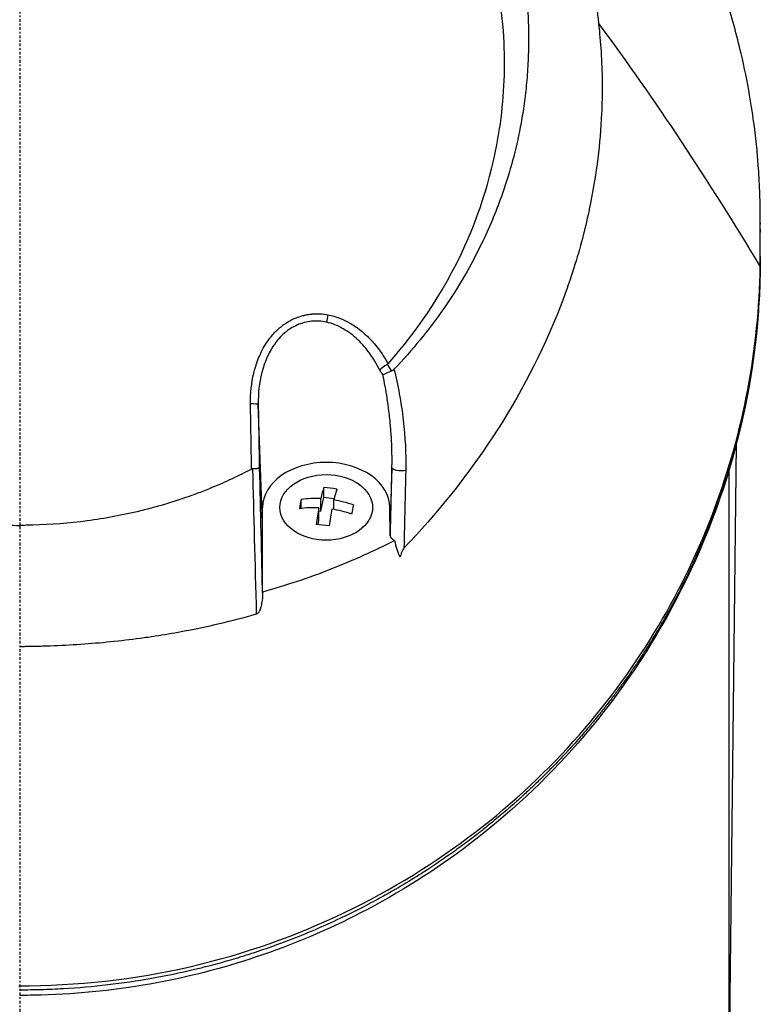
# Model space of a CAD drawing. Header units: millimetres. Extents: x 0 to 4378, y 0 to 2397.
# Tile 244 of 256: x 2251 to 2292, y 1716 to 1770. Entities that reach past the tile are written whole.
import ezdxf

# ---------------------------------------------------------------- set-up
doc = ezdxf.new("R2010")
doc.units = ezdxf.units.MM
doc.header["$LTSCALE"] = 0.2
doc.linetypes.add('CENTER2', pattern=[1.125, 0.75, -0.125, 0.125, -0.125])
doc.layers.add('02_Center Line', color=1, linetype='CENTER2')

# ---------------------------------------------------------------- blocks, each defined once
blk = doc.blocks.new('A$Ccbb9c741')
for p, q in [((32.394, 1269.502), (32.394, 1269.504)), ((33.394, 1268.117), (33.394, 1268.114)), ((33.406, 1268.097), (33.406, 1268.099)), ((40.73, 1259.289), (40.73, 1259.45)), ((40.73, 1259.221), (40.73, 1259.383)), ((39.429, 1259.011), (39.429, 1259.007)), ((39.479, 1258.927), (39.479, 1258.931)), ((40.73, 1258.948), (40.73, 1258.787)), ((40.73, 1257.454), (40.73, 1257.616)), ((15.474, 1253.758), (15.474, 1253.758)), ((20.033, 1250.64), (20.033, 1250.64)), ((13.358, 1242.796), (13.117, 1249.307)), ((13.118, 1249.227), (13.118, 1249.227)), ((13.122, 1249.079), (13.122, 1249.079)), ((21.17, 1247.658), (21.17, 1247.657)), ((39.006, 1210), (39.421, 1247.149)), ((39.422, 1247.216), (39.422, 1247.216)), ((20.476, 1246.37), (20.476, 1246.37)), ((20.47, 1245.812), (20.364, 1242.957)), ((39, 1245.654), (39, 1210)), ((16.72, 1244.203), (16.72, 1244.73)), ((15.485, 1243.589), (15.485, 1244.082)), ((16.561, 1243.442), (16.72, 1244.203)), ((16.561, 1243.442), (16.561, 1244.129)), ((16.72, 1244.203), (17.299, 1244.143)), ((17.278, 1243.529), (17.278, 1244.054)), ((13.358, 1239.008), (13.358, 1243.644)), ((16.455, 1242.935), (16.455, 1243.622)), ((16.455, 1243.454), (16.561, 1243.442)), ((20.371, 1242.15), (20.358, 1243.644)), ((20.358, 1243.644), (20.358, 1243.644)), ((16.405, 1242.696), (16.455, 1242.935))]:
    blk.add_line(p, q)
for centre, radius, start, end in [((0, 1258.5), 24.151, 331.4436, 331.4456), ((14.626, 1244.859), 1.808, 148.7882, 148.789), ((14.626, 1244.859), 1.808, 143.3744, 143.3753), ((12.789, 1241.217), 1.5, 85.8162, 85.8182), ((12.789, 1241.217), 1.25, 84.671, 84.6743), ((12.789, 1241.217), 1.25, 278.3542, 278.3654), ((12.789, 1241.217), 1.5, 277.2104, 277.2198)]:
    blk.add_arc(centre, radius, start, end)
for centre, major_axis, ratio, start_param, end_param in [((39.723, 1256.623), (1, -0.019), 0.706618, 0.000005, 0.013285), ((16.874, 1254.176), (0.095, 0.491), 0.171719, 3.969202, 4.870509), ((16.573, 1248.936), (3.864, 0.903), 0.946375, 0.322049, 0.400761), ((17.668, 1249.226), (-0.954, 3.618), 0.893968, 5.025492, 5.142617), ((12.617, 1249.298), (0.5, 0.009), 0.072072, 0.018568, 1.420082), ((21.932, 1220.517), (-7.363, 286.577), 0.028375, 1.481634, 1.506569), ((16.508, 1240.7), (-0.469, -4.481), 0.103474, 3.604702, 3.851849), ((17.079, 1241.677), (-4.19, 0.877), 0.699495, 4.772906, 4.942477), ((17.225, 1240.625), (0.469, 4.481), 0.103474, 0.463109, 0.710256), ((15.432, 1240.813), (-0.445, -4.257), 0.103474, 3.847617, 4.017188), ((16.919, 1240.916), (-4.41, 0.922), 0.699495, 4.938245, 5.185392), ((16.919, 1240.916), (-4.41, 0.922), 0.699495, 4.529991, 4.777138), ((16.813, 1240.409), (4.41, -0.922), 0.699495, 1.796653, 2.0438), ((16.508, 1240.7), (-0.469, -4.481), 0.103474, 4.012956, 4.260103), ((17.225, 1240.625), (0.469, 4.481), 0.103474, 0.871363, 1.11851), ((16.813, 1240.409), (4.41, -0.922), 0.699495, 1.388399, 1.635545), ((18.301, 1240.513), (0.445, 4.257), 0.103474, 0.706024, 0.875595), ((16.654, 1239.648), (4.19, -0.877), 0.699495, 1.631313, 1.800885), ((12.871, 1239.011), (0.487, -0.01), 0.816195, 6.243151, 6.299832)]:
    blk.add_ellipse(centre, major_axis=major_axis, ratio=ratio, start_param=start_param, end_param=end_param)
blk.add_ellipse((16.856, 1243.644), major_axis=(2.55, 0), ratio=0.707097)
for points, knots in [([(3.067, 1298.686), (3.505, 1298.636), (3.941, 1298.576), (4.374, 1298.508), (4.856, 1298.431), (5.334, 1298.343), (5.81, 1298.244), (6.287, 1298.146), (6.761, 1298.036), (7.232, 1297.917), (7.704, 1297.797), (8.173, 1297.668), (8.639, 1297.528), (9.57, 1297.25), (10.488, 1296.931), (11.394, 1296.573), (12.144, 1296.276), (12.885, 1295.952), (13.617, 1295.601), (13.763, 1295.53), (13.909, 1295.459), (14.054, 1295.387), (14.926, 1294.952), (15.776, 1294.482), (16.601, 1293.978), (17.43, 1293.472), (18.235, 1292.931), (19.015, 1292.356), (19.795, 1291.782), (20.549, 1291.173), (21.276, 1290.531), (21.713, 1290.145), (22.139, 1289.748), (22.556, 1289.339), (22.832, 1289.068), (23.102, 1288.792), (23.366, 1288.513), (24.036, 1287.806), (24.669, 1287.073), (25.267, 1286.315), (25.868, 1285.553), (26.433, 1284.765), (26.961, 1283.952), (27.489, 1283.139), (27.98, 1282.301), (28.433, 1281.439), (28.584, 1281.152), (28.73, 1280.862), (28.873, 1280.569), (29.59, 1279.094), (30.182, 1277.581), (30.653, 1276.036), (30.94, 1275.098), (31.182, 1274.146), (31.379, 1273.183), (31.428, 1272.942), (31.474, 1272.7), (31.518, 1272.458), (31.529, 1272.397), (31.539, 1272.337), (31.55, 1272.276), (31.561, 1272.215), (31.571, 1272.154), (31.581, 1272.094), (31.602, 1271.972), (31.622, 1271.851), (31.641, 1271.729), (31.66, 1271.607), (31.679, 1271.485), (31.697, 1271.363), (31.714, 1271.24), (31.732, 1271.118), (31.748, 1270.996), (31.765, 1270.873), (31.781, 1270.75), (31.796, 1270.627), (31.812, 1270.505), (31.826, 1270.382), (31.839, 1270.258)], [0, 0, 0, 0, 0.0296065, 0.0296065, 0.0296065, 0.0625552, 0.0625552, 0.0625552, 0.0956223, 0.0956223, 0.0956223, 0.1287583, 0.1287583, 0.1287583, 0.1950345, 0.1950345, 0.1950345, 0.25, 0.25, 0.25, 0.2609996, 0.2609996, 0.2609996, 0.3271356, 0.3271356, 0.3271356, 0.3936018, 0.3936018, 0.3936018, 0.4600955, 0.4600955, 0.4600955, 0.5, 0.5, 0.5, 0.5264171, 0.5264171, 0.5264171, 0.593228, 0.593228, 0.593228, 0.6604161, 0.6604161, 0.6604161, 0.7276097, 0.7276097, 0.7276097, 0.75, 0.75, 0.75, 0.8628411, 0.8628411, 0.8628411, 0.9313886, 0.9313886, 0.9313886, 0.9485533, 0.9485533, 0.9485533, 0.9528443, 0.9528443, 0.9528443, 0.957135, 0.957135, 0.957135, 0.9657149, 0.9657149, 0.9657149, 0.9742923, 0.9742923, 0.9742923, 0.9828662, 0.9828662, 0.9828662, 0.9914358, 0.9914358, 0.9914358, 0.999992, 0.999992, 0.999992, 0.999992]), ([(40.73, 1259.383), (40.73, 1259.428), (40.73, 1259.474), (40.73, 1259.567), (40.729, 1259.611), (40.729, 1259.749), (40.728, 1259.841), (40.725, 1260.116), (40.722, 1260.299), (40.714, 1260.604), (40.711, 1260.726), (40.69, 1261.336), (40.664, 1261.824), (40.607, 1262.638), (40.58, 1262.963), (40.507, 1263.721), (40.459, 1264.154), (40.329, 1265.163), (40.243, 1265.739), (40.01, 1267.08), (39.855, 1267.844), (39.439, 1269.621), (39.16, 1270.632), (38.657, 1272.209), (38.461, 1272.781), (38.01, 1274.001), (37.752, 1274.648), (37.328, 1275.634), (37.175, 1275.976), (36.656, 1277.094), (36.268, 1277.866), (35.376, 1279.505), (34.863, 1280.369), (33.684, 1282.193), (33.005, 1283.151), (31.886, 1284.589), (31.482, 1285.083), (30.276, 1286.489), (29.436, 1287.386), (27.704, 1289.067), (26.82, 1289.855), (25.07, 1291.278), (24.217, 1291.919), (22.547, 1293.071), (21.739, 1293.588), (19.44, 1294.945), (17.891, 1295.735), (15.433, 1296.791), (14.585, 1297.122), (13.718, 1297.428)], [-7.729592, -7.729592, -7.729592, -7.729592, -7.71044, -7.71044, -7.69072, -7.69072, -7.65201, -7.65201, -7.574312, -7.574312, -7.522506, -7.522506, -7.315221, -7.315221, -7.177151, -7.177151, -6.993063, -6.993063, -6.7477, -6.7477, -6.420577, -6.420577, -5.984557, -5.984557, -5.735856, -5.735856, -5.451942, -5.451942, -5.300422, -5.300422, -4.9539, -4.9539, -4.557704, -4.557704, -4.105179, -4.105179, -3.863816, -3.863816, -3.40942, -3.40942, -2.98401, -2.98401, -2.611687, -2.611687, -2.28576, -2.28576, -1.715015, -1.715015, -1.424263, -1.424263, -1.424263, -1.424263]), ([(3.067, 1295.909), (4.126, 1295.796), (5.172, 1295.626), (7.244, 1295.172), (8.265, 1294.888), (9.932, 1294.326), (10.592, 1294.077), (11.611, 1293.648), (11.978, 1293.485), (15.251, 1291.945), (17.895, 1290.104), (20.291, 1287.733), (20.433, 1287.589), (20.871, 1287.135), (21.175, 1286.807), (21.75, 1286.151), (22.029, 1285.816), (22.564, 1285.144), (22.824, 1284.8), (23.331, 1284.095), (23.576, 1283.737), (24.29, 1282.634), (24.73, 1281.873), (25.53, 1280.318), (25.889, 1279.524), (26.36, 1278.326), (26.504, 1277.933), (27.199, 1275.878), (27.591, 1274.169), (27.854, 1271.995), (27.895, 1271.564), (27.955, 1270.701), (27.974, 1270.266), (27.989, 1269.397), (27.986, 1268.966), (27.958, 1268.122), (27.934, 1267.707), (27.885, 1267.099), (27.867, 1266.903), (27.807, 1266.33), (27.758, 1265.948), (27.651, 1265.23), (27.593, 1264.892), (27.294, 1263.327), (26.967, 1262.11), (26.236, 1260.019), (25.874, 1259.141), (24.852, 1256.998), (24.133, 1255.757), (22.908, 1253.989), (22.475, 1253.415), (21.564, 1252.304), (21.084, 1251.763), (20.582, 1251.244)], [0.000005, 0.000005, 0.000005, 0.000005, 0.319511, 0.319511, 0.639479, 0.639479, 0.852403, 0.852403, 0.973891, 0.973891, 1.947625, 1.947625, 2.010365, 2.010365, 2.139691, 2.139691, 2.265575, 2.265575, 2.393345, 2.393345, 2.521559, 2.521559, 2.781941, 2.781941, 3.041001, 3.041001, 3.166048, 3.166048, 3.692233, 3.692233, 3.821507, 3.821507, 3.951206, 3.951206, 4.07808, 4.07808, 4.201324, 4.201324, 4.258471, 4.258471, 4.368502, 4.368502, 4.468635, 4.468635, 4.831764, 4.831764, 5.102761, 5.102761, 5.508805, 5.508805, 5.711646, 5.711646, 5.914059, 5.914059, 5.914059, 5.914059]), ([(0.009, 1293.502), (-1.128, 1293.502), (-2.276, 1293.415), (-4.534, 1293.114), (-5.688, 1292.888), (-8.127, 1292.253), (-9.404, 1291.822), (-13.452, 1290.124), (-16.034, 1288.505), (-20.77, 1284.277), (-22.793, 1281.617), (-25.516, 1276.011), (-26.47, 1272.841), (-26.709, 1267.647), (-26.63, 1266.058), (-26.035, 1262.118), (-25.328, 1259.81), (-22.925, 1254.737), (-21.315, 1252.74), (-20.252, 1251.548)], [-3.557548, -3.557548, -3.557548, -3.557548, -3.349945, -3.349945, -3.131371, -3.131371, -2.88131, -2.88131, -2.314192, -2.314192, -1.681115, -1.681115, -1.111984, -1.111984, -0.864569, -0.864569, -0.492008, -0.492008, -0.000015, -0.000015, -0.000015, -0.000015]), ([(20.254, 1251.548), (21.316, 1252.738), (22.924, 1254.734), (25.326, 1259.801), (26.033, 1262.106), (26.63, 1266.042), (26.71, 1267.629), (26.475, 1272.82), (25.525, 1275.991), (22.805, 1281.601), (20.784, 1284.263), (16.051, 1288.493), (13.47, 1290.115), (9.424, 1291.815), (8.146, 1292.247), (5.708, 1292.884), (4.554, 1293.111), (2.295, 1293.414), (1.147, 1293.501), (0.009, 1293.502)], [-5.847616, -5.847616, -5.847616, -5.847616, -5.038817, -5.038817, -4.426364, -4.426364, -4.019655, -4.019655, -3.083823, -3.083823, -2.043533, -2.043533, -1.111663, -1.111663, -0.700523, -0.700523, -0.341482, -0.341482, 0, 0, 0, 0]), ([(31.839, 1270.258), (31.944, 1269.228), (32.024, 1268.207), (32.034, 1266.858), (32.034, 1266.703), (32.03, 1266.135), (32.018, 1265.721), (31.923, 1263.655), (31.72, 1262.012), (31.35, 1260.162), (31.305, 1259.946), (31.148, 1259.235), (31.028, 1258.745), (30.747, 1257.697), (30.583, 1257.144), (30.201, 1255.963), (29.979, 1255.339), (27.766, 1249.621), (24.676, 1245.093), (21.13, 1241.405)], [0.000234, 0.000234, 0.000234, 0.000234, 0.319634, 0.319634, 0.361124, 0.361124, 0.471797, 0.471797, 0.914416, 0.914416, 0.9732, 0.9732, 1.107816, 1.107816, 1.261595, 1.261595, 1.436675, 1.436675, 2.883412, 2.883412, 2.883412, 2.883412]), ([(40.73, 1258.948), (40.73, 1259.004), (40.73, 1259.06), (40.73, 1259.115), (40.73, 1259.19), (40.73, 1259.264), (40.73, 1259.339), (40.73, 1259.353), (40.73, 1259.368), (40.73, 1259.383)], [0, 0, 0, 0, 0.3844855, 0.3844855, 0.3844855, 0.8996816, 0.8996816, 0.8996816, 1, 1, 1, 1]), ([(40.725, 1256.879), (40.73, 1257.236), (40.73, 1257.656), (40.729, 1258.312), (40.73, 1258.511), (40.73, 1258.948)], [-0.3053506, -0.3053506, -0.3053506, -0.3053506, -0.1855765, -0.1855765, 0, 0, 0, 0]), ([(40.729, 1257.978), (40.729, 1258.1), (40.729, 1258.223), (40.73, 1258.493), (40.73, 1258.64), (40.73, 1258.787)], [0.3793787, 0.3793787, 0.3793787, 0.3793787, 0.6621397, 0.6621397, 1, 1, 1, 1]), ([(40.73, 1257.454), (40.73, 1257.319), (40.729, 1257.184), (40.728, 1257.048), (40.728, 1256.904), (40.726, 1256.759), (40.723, 1256.614)], [0.0330613, 0.0330613, 0.0330613, 0.0330613, 0.5016036, 0.5016036, 0.5016036, 1, 1, 1, 1]), ([(-0.057, 1217.329), (3.152, 1217.331), (6.318, 1217.681), (12.4, 1219.085), (15.238, 1220.101), (20.492, 1222.622), (22.9, 1224.127), (27.174, 1227.408), (29.084, 1229.208), (34.125, 1234.952), (36.565, 1239.174), (39.821, 1247.864), (40.654, 1252.364), (40.725, 1256.879)], [0, 0, 0, 0, 0.125, 0.125, 0.25, 0.25, 0.375, 0.375, 0.5, 0.5, 0.75, 0.75, 1, 1, 1, 1]), ([(40.723, 1256.614), (40.712, 1256.034), (40.689, 1255.455), (40.653, 1254.875), (40.581, 1253.717), (40.458, 1252.56), (40.285, 1251.407), (40.111, 1250.254), (39.886, 1249.105), (39.61, 1247.962), (39.333, 1246.819), (39.005, 1245.682), (38.623, 1244.554), (38.505, 1244.206), (38.383, 1243.859), (38.255, 1243.513), (37.968, 1242.737), (37.656, 1241.966), (37.318, 1241.2), (36.829, 1240.094), (36.286, 1239), (35.684, 1237.918), (35.554, 1237.684), (35.421, 1237.451), (35.285, 1237.218), (35.265, 1237.183), (35.244, 1237.147), (35.223, 1237.112), (35.066, 1236.844), (34.905, 1236.577), (34.741, 1236.312), (34.613, 1236.104), (34.482, 1235.898), (34.35, 1235.692), (34.188, 1235.439), (34.022, 1235.188), (33.852, 1234.937), (33.808, 1234.872), (33.757, 1234.796), (33.712, 1234.731), (33.671, 1234.671), (33.635, 1234.62), (33.619, 1234.596), (33.584, 1234.546), (33.531, 1234.469), (33.458, 1234.365), (33.385, 1234.261), (33.292, 1234.13), (33.179, 1233.974), (33.174, 1233.967), (33.168, 1233.959), (33.163, 1233.952), (33.111, 1233.88), (33.054, 1233.802), (32.993, 1233.719), (32.926, 1233.627), (32.841, 1233.514), (32.789, 1233.444), (32.722, 1233.354), (32.656, 1233.267), (32.592, 1233.182), (32.457, 1233.004), (32.328, 1232.837), (32.206, 1232.682), (32.161, 1232.624), (32.117, 1232.568), (32.074, 1232.513), (32.046, 1232.478), (32.03, 1232.457), (32, 1232.419), (31.984, 1232.4), (31.964, 1232.375), (31.937, 1232.341), (31.779, 1232.142), (31.628, 1231.958), (31.487, 1231.787), (31.453, 1231.746), (31.42, 1231.705), (31.387, 1231.666), (31.146, 1231.376), (30.933, 1231.13), (30.753, 1230.924), (30.548, 1230.69), (30.384, 1230.51), (30.267, 1230.381), (30.208, 1230.317), (30.16, 1230.265), (30.125, 1230.226), (30.119, 1230.221), (30.106, 1230.207), (30.089, 1230.188), (30.045, 1230.141), (29.974, 1230.064), (29.925, 1230.012), (29.856, 1229.938), (29.789, 1229.867), (29.725, 1229.8), (29.609, 1229.678), (29.501, 1229.566), (29.403, 1229.465), (29.286, 1229.345), (29.183, 1229.24), (29.094, 1229.15), (29.053, 1229.109), (29.015, 1229.071), (28.98, 1229.036), (28.962, 1229.019), (28.955, 1229.011), (28.947, 1229.004), (28.94, 1228.996), (28.933, 1228.989), (28.916, 1228.972), (28.87, 1228.926), (28.796, 1228.853), (28.695, 1228.754), (28.649, 1228.709), (28.597, 1228.658), (28.54, 1228.603), (28.355, 1228.424), (28.17, 1228.248), (28.043, 1228.128), (27.915, 1228.009), (27.822, 1227.923), (27.765, 1227.87), (27.75, 1227.857), (27.683, 1227.795), (27.64, 1227.755), (27.597, 1227.716), (27.554, 1227.678), (27.512, 1227.64), (27.428, 1227.563), (27.346, 1227.489), (27.265, 1227.417), (27.246, 1227.4), (27.227, 1227.383), (27.208, 1227.367), (27.067, 1227.241), (26.93, 1227.122), (26.799, 1227.008), (26.671, 1226.897), (26.548, 1226.792), (26.43, 1226.693), (26.124, 1226.435), (25.854, 1226.216), (25.626, 1226.034), (25.536, 1225.962), (25.452, 1225.895), (25.374, 1225.834), (25.331, 1225.8), (25.289, 1225.768), (25.25, 1225.737), (25.211, 1225.706), (25.201, 1225.698), (25.135, 1225.647), (25.003, 1225.546), (24.871, 1225.444), (24.737, 1225.343), (24.47, 1225.142), (24.2, 1224.943), (23.925, 1224.746), (23.377, 1224.353), (22.813, 1223.969), (22.234, 1223.597), (22.213, 1223.584), (22.192, 1223.57), (22.172, 1223.557), (21.902, 1223.385), (21.63, 1223.215), (21.355, 1223.047), (21.206, 1222.957), (21.057, 1222.868), (20.906, 1222.779), (20.831, 1222.735), (20.733, 1222.677), (20.697, 1222.656), (20.661, 1222.636), (20.624, 1222.614), (20.586, 1222.592), (20.497, 1222.54), (20.401, 1222.486), (20.299, 1222.428), (20.052, 1222.288), (19.767, 1222.129), (19.443, 1221.955), (19.114, 1221.779), (18.746, 1221.588), (18.333, 1221.382), (17.593, 1221.015), (16.713, 1220.604), (15.674, 1220.177), (15.193, 1219.98), (14.679, 1219.779), (14.129, 1219.579), (13.751, 1219.441), (13.355, 1219.303), (12.943, 1219.167), (12.689, 1219.083), (12.429, 1219), (12.162, 1218.918), (12.077, 1218.892), (11.989, 1218.865), (11.903, 1218.839), (11.721, 1218.784), (11.548, 1218.734), (11.425, 1218.699), (11.064, 1218.595), (10.7, 1218.496), (10.334, 1218.401), (10.092, 1218.339), (9.849, 1218.278), (9.605, 1218.22), (8.828, 1218.035), (8.041, 1217.871), (7.246, 1217.73), (6.451, 1217.589), (5.647, 1217.471), (4.839, 1217.376), (4.03, 1217.282), (3.216, 1217.211), (2.399, 1217.165), (1.991, 1217.141), (1.582, 1217.124), (1.172, 1217.113), (0.782, 1217.103), (0.392, 1217.097), (0, 1217.098)], [0, 0, 0, 0, 0.032845, 0.032845, 0.032845, 0.098514, 0.098514, 0.098514, 0.164155, 0.164155, 0.164155, 0.229765, 0.229765, 0.229765, 0.25, 0.25, 0.25, 0.295338, 0.295338, 0.295338, 0.360817, 0.360817, 0.360817, 0.375, 0.375, 0.375, 0.377162, 0.377162, 0.377162, 0.393509, 0.393509, 0.393509, 0.40625, 0.40625, 0.40625, 0.421875, 0.421875, 0.421875, 0.42593, 0.42593, 0.42593, 0.429688, 0.429688, 0.429688, 0.4375, 0.4375, 0.4375, 0.445313, 0.445313, 0.445313, 0.445664, 0.445664, 0.445664, 0.449219, 0.449219, 0.449219, 0.453125, 0.453125, 0.453125, 0.458169, 0.458169, 0.458169, 0.46875, 0.46875, 0.46875, 0.472656, 0.472656, 0.472656, 0.475217, 0.475217, 0.475217, 0.476563, 0.476563, 0.476563, 0.484375, 0.484375, 0.484375, 0.486257, 0.486257, 0.486257, 0.5, 0.5, 0.5, 0.515625, 0.515625, 0.515625, 0.523438, 0.523438, 0.523438, 0.52457, 0.52457, 0.52457, 0.527344, 0.527344, 0.527344, 0.53125, 0.53125, 0.53125, 0.538372, 0.538372, 0.538372, 0.546875, 0.546875, 0.546875, 0.550781, 0.550781, 0.550781, 0.552734, 0.552734, 0.552734, 0.554688, 0.554688, 0.554688, 0.560068, 0.560068, 0.560068, 0.5625, 0.5625, 0.5625, 0.570313, 0.570313, 0.570313, 0.578125, 0.578125, 0.578125, 0.580078, 0.580078, 0.580078, 0.582031, 0.582031, 0.582031, 0.585938, 0.585938, 0.585938, 0.586848, 0.586848, 0.586848, 0.59375, 0.59375, 0.59375, 0.600497, 0.600497, 0.600497, 0.618038, 0.618038, 0.618038, 0.625, 0.625, 0.625, 0.628906, 0.628906, 0.628906, 0.632813, 0.632813, 0.632813, 0.640625, 0.640625, 0.640625, 0.65625, 0.65625, 0.65625, 0.6875, 0.6875, 0.6875, 0.688623, 0.688623, 0.688623, 0.703125, 0.703125, 0.703125, 0.710938, 0.710938, 0.710938, 0.714844, 0.714844, 0.714844, 0.71875, 0.71875, 0.71875, 0.727865, 0.727865, 0.727865, 0.75, 0.75, 0.75, 0.772382, 0.772382, 0.772382, 0.8125, 0.8125, 0.8125, 0.831023, 0.831023, 0.831023, 0.84375, 0.84375, 0.84375, 0.851563, 0.851563, 0.851563, 0.854072, 0.854072, 0.854072, 0.859375, 0.859375, 0.859375, 0.875, 0.875, 0.875, 0.885308, 0.885308, 0.885308, 0.918094, 0.918094, 0.918094, 0.950853, 0.950853, 0.950853, 0.983613, 0.983613, 0.983613, 1, 1, 1, 1.015596, 1.015596, 1.015596, 1.015596]), ([(40.723, 1256.604), (40.609, 1250.513), (39.112, 1244.331), (34.759, 1236), (33.058, 1233.453), (29.305, 1229.046), (27.322, 1227.133), (23.275, 1223.984), (21.278, 1222.677), (17.314, 1220.581), (15.382, 1219.733), (11.499, 1218.393), (9.546, 1217.872), (5.465, 1217.109), (3.312, 1216.878), (1.162, 1216.82), (0.775, 1216.81), (0.387, 1216.805), (0, 1216.805)], [0, 0, 0, 0, 2.551508, 2.551508, 3.723769, 3.723769, 4.711283, 4.711283, 5.514893, 5.514893, 6.188053, 6.188053, 6.807183, 6.807183, 7.452626, 7.452626, 7.452626, 7.568935, 7.568935, 7.568935, 7.568935]), ([(12.691, 1249.335), (12.682, 1249.909), (12.746, 1250.508), (12.873, 1251.032), (12.886, 1251.086), (12.9, 1251.14), (12.914, 1251.193), (12.997, 1251.501), (13.102, 1251.795), (13.233, 1252.079), (13.298, 1252.22), (13.37, 1252.36), (13.451, 1252.499), (13.532, 1252.637), (13.614, 1252.761), (13.706, 1252.886), (13.769, 1252.972), (13.837, 1253.058), (13.915, 1253.146), (14.053, 1253.303), (14.181, 1253.429), (14.346, 1253.564), (14.407, 1253.614), (14.474, 1253.665), (14.549, 1253.718), (14.608, 1253.759), (14.667, 1253.798), (14.728, 1253.835), (14.811, 1253.885), (14.896, 1253.932), (14.983, 1253.975), (15.038, 1254.002), (15.089, 1254.025), (15.14, 1254.047), (15.23, 1254.085), (15.323, 1254.121), (15.454, 1254.161), (15.496, 1254.174), (15.537, 1254.185), (15.579, 1254.196), (15.641, 1254.212), (15.704, 1254.227), (15.767, 1254.239), (15.86, 1254.257), (15.927, 1254.268), (16.04, 1254.279), (16.055, 1254.281), (16.072, 1254.282), (16.09, 1254.284), (16.379, 1254.309), (16.674, 1254.294), (16.972, 1254.237)], [0, 0, 0, 0, 0.25, 0.25, 0.25, 0.275957, 0.275957, 0.275957, 0.425518, 0.425518, 0.425518, 0.5, 0.5, 0.5, 0.573987, 0.573987, 0.573987, 0.625, 0.625, 0.625, 0.716202, 0.716202, 0.716202, 0.75, 0.75, 0.75, 0.776323, 0.776323, 0.776323, 0.8125, 0.8125, 0.8125, 0.835296, 0.835296, 0.835296, 0.875, 0.875, 0.875, 0.887583, 0.887583, 0.887583, 0.90625, 0.90625, 0.90625, 0.933682, 0.933682, 0.933682, 0.9375, 0.9375, 0.9375, 1, 1, 1, 1]), ([(16.872, 1253.832), (16.601, 1253.891), (16.324, 1253.908), (16.054, 1253.882), (15.916, 1253.869), (15.779, 1253.844), (15.648, 1253.81), (15.512, 1253.775), (15.383, 1253.729), (15.261, 1253.676), (15.252, 1253.671), (15.242, 1253.667), (15.232, 1253.663), (15.118, 1253.611), (15.007, 1253.551), (14.898, 1253.483), (14.783, 1253.41), (14.671, 1253.327), (14.563, 1253.235), (14.56, 1253.232), (14.557, 1253.229), (14.554, 1253.227), (14.448, 1253.135), (14.346, 1253.034), (14.248, 1252.924), (14.164, 1252.829), (14.071, 1252.709), (14.003, 1252.611), (13.992, 1252.596), (13.982, 1252.581), (13.973, 1252.567), (13.833, 1252.362), (13.704, 1252.128), (13.59, 1251.867), (13.533, 1251.737), (13.48, 1251.6), (13.432, 1251.456), (13.387, 1251.325), (13.34, 1251.161), (13.309, 1251.04), (13.306, 1251.028), (13.303, 1251.016), (13.3, 1251.005), (13.18, 1250.516), (13.105, 1249.946), (13.117, 1249.307)], [0, 0, 0, 0, 0.120423, 0.120423, 0.120423, 0.181565, 0.181565, 0.181565, 0.244909, 0.244909, 0.244909, 0.25, 0.25, 0.25, 0.309866, 0.309866, 0.309866, 0.373192, 0.373192, 0.373192, 0.375, 0.375, 0.375, 0.4375, 0.4375, 0.4375, 0.491586, 0.491586, 0.491586, 0.5, 0.5, 0.5, 0.625, 0.625, 0.625, 0.6875, 0.6875, 0.6875, 0.744354, 0.744354, 0.744354, 0.75, 0.75, 0.75, 1, 1, 1, 1]), ([(19.797, 1251.194), (19.711, 1251.371), (19.622, 1251.534), (19.533, 1251.683), (19.448, 1251.826), (19.381, 1251.93), (19.281, 1252.071), (19.278, 1252.076), (19.274, 1252.081), (19.27, 1252.086), (19.165, 1252.234), (19.055, 1252.373), (18.943, 1252.503), (18.833, 1252.629), (18.743, 1252.725), (18.609, 1252.853), (18.606, 1252.855), (18.603, 1252.858), (18.6, 1252.861), (18.475, 1252.98), (18.347, 1253.088), (18.218, 1253.186), (18.079, 1253.291), (17.939, 1253.384), (17.797, 1253.466), (17.491, 1253.643), (17.175, 1253.765), (16.872, 1253.832)], [0, 0, 0, 0, 0.125, 0.125, 0.125, 0.245689, 0.245689, 0.245689, 0.25, 0.25, 0.25, 0.375, 0.375, 0.375, 0.497293, 0.497293, 0.497293, 0.5, 0.5, 0.5, 0.612632, 0.612632, 0.612632, 0.73467, 0.73467, 0.73467, 1, 1, 1, 1]), ([(16.972, 1254.237), (17.177, 1254.198), (17.383, 1254.138), (17.59, 1254.058), (17.729, 1254.005), (17.888, 1253.932), (18.026, 1253.859), (18.093, 1253.823), (18.156, 1253.787), (18.209, 1253.756), (18.308, 1253.697), (18.406, 1253.633), (18.504, 1253.565), (18.567, 1253.521), (18.63, 1253.474), (18.693, 1253.426), (18.773, 1253.364), (18.851, 1253.299), (18.929, 1253.231), (18.935, 1253.226), (18.942, 1253.22), (18.948, 1253.214), (19.023, 1253.148), (19.114, 1253.062), (19.161, 1253.016), (19.355, 1252.825), (19.539, 1252.617), (19.714, 1252.387), (19.907, 1252.133), (20.089, 1251.851), (20.254, 1251.548)], [0, 0, 0, 0, 0.125, 0.125, 0.125, 0.2090035, 0.2090035, 0.2090035, 0.25, 0.25, 0.25, 0.3256794, 0.3256794, 0.3256794, 0.375, 0.375, 0.375, 0.4375, 0.4375, 0.4375, 0.442409, 0.442409, 0.442409, 0.5, 0.5, 0.5, 0.7377626, 0.7377626, 0.7377626, 0.9999993, 0.9999993, 0.9999993, 0.9999993]), ([(19.968, 1250.95), (20.043, 1250.98), (20.248, 1251.064), (20.422, 1251.14), (20.432, 1251.144), (20.441, 1251.148), (20.451, 1251.152)], [0, 0, 0, 0, 0.9461679, 0.9461679, 0.9461679, 0.9999981, 0.9999981, 0.9999981, 0.9999981]), ([(20.254, 1251.548), (20.247, 1251.541), (20.24, 1251.534), (20.225, 1251.521), (20.218, 1251.516), (20.209, 1251.511)], [0.000001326, 0.000001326, 0.000001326, 0.000001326, 0.003011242, 0.003011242, 0.005941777, 0.005941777, 0.005941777, 0.005941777]), ([(20.451, 1251.152), (20.476, 1251.163), (20.499, 1251.176), (20.544, 1251.207), (20.564, 1251.225), (20.582, 1251.244)], [-0.01640349, -0.01640349, -0.01640349, -0.01640349, -0.00821386, -0.00821386, -0.00002089, -0.00002089, -0.00002089, -0.00002089]), ([(20.582, 1251.244), (20.691, 1250.814), (20.79, 1250.366), (20.962, 1249.433), (21.041, 1248.896), (21.2, 1247.52), (21.249, 1246.604), (21.226, 1245.672)], [0.0000177, 0.0000177, 0.0000177, 0.0000177, 0.25, 0.25, 0.5, 0.5, 1, 1, 1, 1]), ([(20.47, 1245.814), (20.471, 1245.859), (20.472, 1245.905), (20.473, 1245.952), (20.474, 1246.008), (20.475, 1246.065), (20.475, 1246.124), (20.476, 1246.236), (20.476, 1246.351), (20.475, 1246.47), (20.473, 1246.633), (20.47, 1246.802), (20.464, 1246.976), (20.462, 1247.036), (20.459, 1247.097), (20.457, 1247.159), (20.45, 1247.313), (20.441, 1247.472), (20.431, 1247.636), (20.423, 1247.75), (20.415, 1247.866), (20.405, 1247.985), (20.396, 1248.103), (20.382, 1248.252), (20.373, 1248.346), (20.367, 1248.404), (20.361, 1248.463), (20.355, 1248.524), (20.341, 1248.659), (20.324, 1248.802), (20.306, 1248.953), (20.279, 1249.17), (20.242, 1249.433), (20.208, 1249.651), (20.14, 1250.087), (20.06, 1250.521), (19.968, 1250.95)], [0, 0, 0, 0, 0.0329302, 0.0329302, 0.0329302, 0.0722622, 0.0722622, 0.0722622, 0.1471362, 0.1471362, 0.1471362, 0.25, 0.25, 0.25, 0.2856215, 0.2856215, 0.2856215, 0.375, 0.375, 0.375, 0.4375, 0.4375, 0.4375, 0.5, 0.5, 0.5, 0.5387047, 0.5387047, 0.5387047, 0.625, 0.625, 0.625, 0.75, 0.75, 0.75, 1, 1, 1, 1]), ([(-12.75, 1245.753), (-12.036, 1245.374), (-11.304, 1245.032), (-10.302, 1244.621), (-10.046, 1244.521), (-9.46, 1244.301), (-9.12, 1244.181), (-8.317, 1243.915), (-7.855, 1243.776), (-7.126, 1243.576), (-6.855, 1243.505), (-5.626, 1243.207), (-4.656, 1243.027), (-3.187, 1242.833), (-2.695, 1242.782), (-1.957, 1242.724), (-1.708, 1242.708), (-1.335, 1242.689), (-1.211, 1242.683), (-0.968, 1242.674), (-0.841, 1242.67), (-0.476, 1242.66), (-0.235, 1242.657), (0.004, 1242.657)], [0.000005, 0.000005, 0.000005, 0.000005, 0.245288, 0.245288, 0.32758, 0.32758, 0.439471, 0.439471, 0.588452, 0.588452, 0.672216, 0.672216, 0.969709, 0.969709, 1.119078, 1.119078, 1.193047, 1.193047, 1.22978, 1.22978, 1.265, 1.265, 1.331927, 1.331927, 1.331927, 1.331927]), ([(12.751, 1245.753), (12.398, 1245.566), (12.039, 1245.387), (11.313, 1245.046), (10.946, 1244.885), (10.324, 1244.629), (10.071, 1244.53), (9.489, 1244.311), (9.153, 1244.192), (8.356, 1243.927), (7.898, 1243.788), (7.175, 1243.588), (6.907, 1243.518), (5.675, 1243.216), (4.695, 1243.033), (2.717, 1242.77), (1.718, 1242.692), (0.6, 1242.664), (0.362, 1242.659), (0.123, 1242.657), (0.004, 1242.657)], [-1.260139, -1.260139, -1.260139, -1.260139, -1.13977, -1.13977, -1.019298, -1.019298, -0.938268, -0.938268, -0.827897, -0.827897, -0.68116, -0.68116, -0.598483, -0.598483, -0.299873, -0.299873, 0, 0, 0.035566, 0.071132, 0.071132, 0.071132, 0.071132]), ([(12.817, 1245.772), (12.806, 1245.771), (12.795, 1245.769), (12.773, 1245.763), (12.762, 1245.759), (12.751, 1245.753)], [-0.007110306, -0.007110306, -0.007110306, -0.007110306, -0.003649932, -0.003649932, -0.000004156, -0.000004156, -0.000004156, -0.000004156]), ([(12.817, 1245.772), (12.896, 1245.776), (12.998, 1245.785), (13.055, 1245.793), (13.062, 1245.794), (13.069, 1245.795), (13.075, 1245.795), (13.101, 1245.799), (13.114, 1245.8), (13.148, 1245.811), (13.182, 1245.821), (13.177, 1245.826), (13.177, 1245.827)], [0.0000145, 0.0000145, 0.0000145, 0.0000145, 0.4407612, 0.4407612, 0.4407612, 0.5, 0.5, 0.5, 0.75, 0.75, 0.75, 1, 1, 1, 1]), ([(20.358, 1243.644), (20.358, 1244.297), (19.982, 1244.935), (18.682, 1245.854), (17.777, 1246.119), (15.939, 1246.119), (15.034, 1245.854), (13.735, 1244.936), (13.358, 1244.297), (13.358, 1243.644)], [0, 0, 0, 0, 0.25, 0.25, 0.5, 0.5, 0.75, 0.75, 1, 1, 1, 1]), ([(20.388, 1242.053), (20.399, 1242.551), (20.41, 1243.05), (20.421, 1243.55), (20.437, 1244.302), (20.454, 1245.057), (20.47, 1245.814)], [0.1673703, 0.1673703, 0.1673703, 0.1673703, 0.5, 0.5, 0.5, 0.9999591, 0.9999591, 0.9999591, 0.9999591]), ([(21.226, 1245.672), (21.102, 1245.652), (20.894, 1245.648), (20.559, 1245.711), (20.472, 1245.77), (20.47, 1245.814)], [0, 0, 0, 0, 0.5, 0.5, 1, 1, 1, 1]), ([(20.612, 1241.821), (19.493, 1241.243), (18.325, 1240.717), (15.896, 1239.768), (14.644, 1239.35), (13.357, 1238.985)], [0.0000049, 0.0000049, 0.0000049, 0.0000049, 0.4157156, 0.4157156, 0.8306466, 0.8306466, 0.8306466, 0.8306466]), ([(20.612, 1241.821), (20.579, 1241.836), (20.549, 1241.853), (20.523, 1241.873), (20.426, 1241.946), (20.372, 1242.047), (20.371, 1242.15)], [0, 0, 0, 0, 0.215099, 0.215099, 0.215099, 1, 1, 1, 1]), ([(20.612, 1241.821), (20.647, 1241.663), (20.689, 1241.502), (20.78, 1241.21), (20.839, 1241.043), (20.91, 1240.919)], [-0.1237169, -0.1237169, -0.1237169, -0.1237169, -0.0602309, -0.0602309, -0.0001168, -0.0001168, -0.0001168, -0.0001168]), ([(21.13, 1241.405), (21.108, 1241.379), (21.087, 1241.343), (21.045, 1241.266), (21.022, 1241.214), (20.97, 1241.087), (20.94, 1240.999), (20.91, 1240.919)], [-0.053772, -0.053772, -0.053772, -0.053772, -0.04302429, -0.04302429, -0.02732571, -0.02732571, -0.00036275, -0.00036275, -0.00036275, -0.00036275]), ([(13.357, 1238.985), (13.354, 1238.784), (13.34, 1238.564), (13.291, 1238.275), (13.271, 1238.181), (13.222, 1238.029), (13.194, 1237.954), (13.138, 1237.867), (13.117, 1237.84), (13.083, 1237.812), (13.074, 1237.805), (13.058, 1237.796), (13.052, 1237.792), (13.041, 1237.788), (13.037, 1237.786), (13.032, 1237.785)], [-0.1365657, -0.1365657, -0.1365657, -0.1365657, -0.0682763, -0.0682763, -0.0392084, -0.0392084, -0.0171749, -0.0171749, -0.0074554, -0.0074554, -0.0039731, -0.0039731, -0.0018516, -0.0018516, -0.0004271, -0.0004271, -0.0004271, -0.0004271]), ([(-0.005, 1236.001), (0.077, 1236.002), (0.138, 1236.002), (0.276, 1236.003), (0.346, 1236.004), (0.558, 1236.007), (0.698, 1236.009), (1.122, 1236.018), (1.399, 1236.026), (2.237, 1236.056), (2.795, 1236.086), (4.449, 1236.199), (5.547, 1236.309), (6.906, 1236.495), (7.185, 1236.535), (7.935, 1236.651), (8.411, 1236.731), (9.593, 1236.95), (10.293, 1237.096), (11.675, 1237.418), (12.358, 1237.594), (13.029, 1237.784)], [-1.313678, -1.313678, -1.313678, -1.313678, -1.294129, -1.294129, -1.273962, -1.273962, -1.233424, -1.233424, -1.151167, -1.151167, -0.987029, -0.987029, -0.662873, -0.662873, -0.580154, -0.580154, -0.434248, -0.434248, -0.216716, -0.216716, -0.000003, -0.000003, -0.000003, -0.000003])]:
    blk.add_open_spline(points, degree=3, knots=knots)
for points in [[(31.839, 1270.258), (34.917, 1266.092), (37.904, 1261.589), (40.725, 1256.879)], [(34.162, 1267.025), (34.162, 1267.027), (34.161, 1267.028), (34.161, 1267.03)], [(35.583, 1264.959), (35.583, 1264.961), (35.582, 1264.963), (35.582, 1264.965)], [(36.832, 1263.09), (36.833, 1263.088), (36.833, 1263.085), (36.833, 1263.083)], [(37.037, 1262.772), (37.037, 1262.774), (37.037, 1262.776), (37.037, 1262.778)], [(38.983, 1259.719), (38.983, 1259.721), (38.983, 1259.723), (38.983, 1259.724)], [(39.18, 1259.408), (39.181, 1259.409), (39.181, 1259.41), (39.181, 1259.411)], [(40.73, 1259.289), (40.73, 1259.266), (40.73, 1259.244), (40.73, 1259.221)], [(20.209, 1251.511), (20.049, 1251.412), (19.859, 1251.265), (19.797, 1251.194)], [(20.166, 1251.027), (20.167, 1251.03), (20.168, 1251.032), (20.169, 1251.035)], [(12.751, 1245.753), (12.731, 1246.944), (12.712, 1248.124), (12.691, 1249.335)], [(13.117, 1249.307), (13.137, 1248.148), (13.157, 1246.988), (13.177, 1245.827)], [(13.029, 1237.784), (12.953, 1240.629), (12.883, 1243.292), (12.817, 1245.772)], [(21.226, 1245.672), (21.196, 1244.345), (21.164, 1242.922), (21.13, 1241.405)], [(12.935, 1241.315), (12.935, 1241.316), (12.935, 1241.316), (12.935, 1241.316)], [(12.94, 1241.127), (12.94, 1241.127), (12.94, 1241.127), (12.94, 1241.127)], [(20.91, 1240.919), (20.91, 1240.919), (20.909, 1240.919), (20.909, 1240.919)], [(13.032, 1237.785), (13.031, 1237.784), (13.03, 1237.784), (13.029, 1237.784)]]:
    blk.add_open_spline(points, degree=3)
blk.add_rational_spline([(40.73, 1258.787), (40.73, 1258.926), (40.73, 1259.065), (40.73, 1259.21), (40.73, 1259.216), (40.73, 1259.221)], [1, 1.00000000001, 1.00000000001, 1.00000000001, 1.00000000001, 1], degree=3, knots=[0, 0, 0, 0, 0.96178, 0.96178, 1, 1, 1, 1])
at = {"layer": '02_Center Line'}
blk.add_line((0, 1425.306), (0, -16.53), dxfattribs=at)

msp = doc.modelspace()

# ---------------------------------------------------------------- block references
msp.add_blockref('A$Ccbb9c741', (2251.163, 499.915))

doc.saveas('drawing.dxf')
